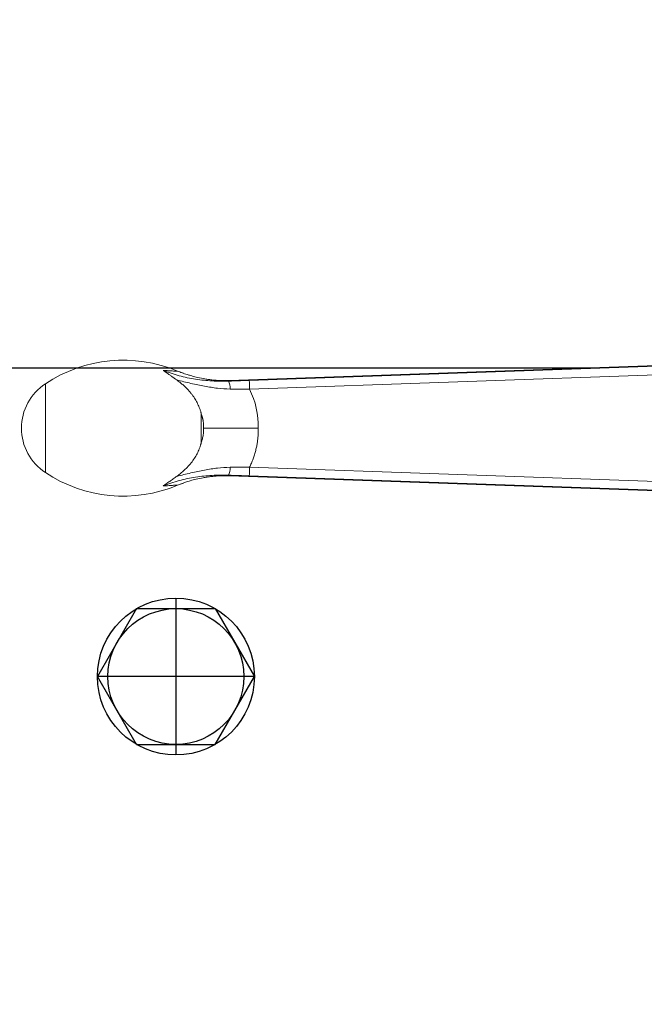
# Model space of a CAD drawing. Header units: metres. Extents: x 70279.8 to 70377.7, y 409251.8 to 409331.5.
# Tile 192 of 244: x 70323.525 to 70323.626, y 409326.008 to 409326.167. Entities that reach past the tile are written whole.
import ezdxf

# ---------------------------------------------------------------- set-up
doc = ezdxf.new("R2010")
doc.units = ezdxf.units.M
doc.linetypes.add('DASHED', pattern=[0.75, 0.5, -0.25])
doc.linetypes.add('TRATTOPUNTO', pattern=[25.4, 12.7, -6.35, 0, -6.35])

# ---------------------------------------------------------------- blocks, each defined once
blk = doc.blocks.new('A$C22F33A84')
at = {"color": 0, "linetype": 'Continuous'}
for p, q in [((1.7, 19.05), (12.7, 25.4)), ((23.7, 19.05), (12.7, 25.4)), ((1.7, 6.35), (1.7, 19.05)), ((23.7, 6.35), (23.7, 19.05)), ((1.7, 6.35), (12.7, 0)), ((23.7, 6.35), (12.7, 0))]:
    blk.add_line(p, q, dxfattribs=at)
blk.add_circle((12.7, 12.7), 12.7)
blk.add_circle((12.7, 12.7), 11, dxfattribs=at)
blk = doc.blocks.new('Reactor_20170118')
at = {"color": 7, "linetype": 'Continuous', "lineweight": 15, "ltscale": 0.1}
for p, q in [((258.7, 1508.93), (367.42, 1512.73)), ((261.87, 1508.96), (365.11, 1512.57)), ((250.27, 1510.47), (250.28, 1510.45)), ((250.28, 1510.45), (250.27, 1510.47)), ((251.22, 1510.1), (250.28, 1510.45)), ((251.21, 1510.11), (250.28, 1510.45)), ((261.92, 1507.54), (365.16, 1511.15)), ((228.9, 1508.42), (228.9, 1501.22)), ((254.1, 1498.94), (254.1, 1503.5)), ((228.9, 1501.22), (228.9, 1494.02)), ((365.16, 1491.29), (261.92, 1494.9)), ((250.28, 1491.99), (251.22, 1492.34)), ((250.28, 1491.99), (251.21, 1492.33)), ((367.42, 1489.71), (258.7, 1493.51)), ((365.11, 1489.87), (261.87, 1493.48)), ((250.27, 1491.97), (250.28, 1491.99)), ((250.28, 1491.99), (250.27, 1491.97))]:
    blk.add_line(p, q, dxfattribs=at)
at = {"color": 7, "ltscale": 0.1}
blk.add_line((-631, 1511), (317.98, 1511), dxfattribs=at)
at = {"color": 7, "linetype": 'TRATTOPUNTO', "ltscale": 0.1}
for p, q in [((250, 1473.7), (250, 1448.3)), ((262.7, 1461), (237.3, 1461))]:
    blk.add_line(p, q, dxfattribs=at)
at = {"color": 7, "linetype": 'Continuous', "lineweight": 15}
for centre, radius, start, end in [((241.5, 1489.42), 22.8, 67.3759, 123.5542), ((233.6, 1501.22), 8.6, 123.145, 236.855), ((256.52, 1507.73), 2.26, 355.7744, 29.2519), ((55.43, 1500.64), 206.61, 1.9148, 2.3088), ((241.5, 1513.02), 22.8, 236.4458, 292.6213), ((256.52, 1494.71), 2.26, 330.7481, 4.2256), ((55.43, 1501.8), 206.61, 357.6912, 358.0852)]:
    blk.add_arc(centre, radius, start, end, dxfattribs=at)
for points, knots in [([(250.14, 1509.02), (250.08, 1509.06), (249.96, 1509.15), (249.77, 1509.28), (249.58, 1509.42), (249.39, 1509.55), (249.19, 1509.7), (248.98, 1509.85), (248.73, 1510.03), (248.46, 1510.22), (248.19, 1510.4), (248.01, 1510.52), (247.92, 1510.58)], [0, 0, 0, 0, 0.076505, 0.155593, 0.237344, 0.321839, 0.409153, 0.499358, 0.615381, 0.749101, 0.874518, 1, 1, 1, 1]), ([(258.49, 1508.83), (257.6, 1508.8), (256.72, 1508.81), (254.97, 1508.92), (254.09, 1509.02), (252.75, 1509.22), (252.29, 1509.3), (251.39, 1509.48), (250.95, 1509.59), (250.07, 1509.82), (249.64, 1509.95), (248.78, 1510.25), (248.35, 1510.41), (247.92, 1510.58)], [0, 0, 0, 0, 0.25, 0.25, 0.5, 0.5, 0.625, 0.625, 0.75, 0.75, 0.875, 0.875, 1, 1, 1, 1]), ([(247.92, 1510.58), (248.15, 1510.56), (248.59, 1510.54), (249.17, 1510.5), (249.62, 1510.47), (249.95, 1510.45), (250.17, 1510.44), (250.28, 1510.44), (250.28, 1510.45), (250.28, 1510.45)], [0, 0, 0, 0, 0.203128, 0.388621, 0.559262, 0.704202, 0.839271, 0.979863, 1, 1, 1, 1]), ([(250.27, 1510.47), (250.38, 1510.42), (250.62, 1510.32), (251, 1510.18), (251.41, 1510.03), (251.85, 1509.88), (252.48, 1509.69), (253.33, 1509.46), (254.23, 1509.27), (255.02, 1509.14), (255.67, 1509.05), (256.36, 1508.98), (257.1, 1508.93), (257.88, 1508.91), (258.42, 1508.92), (258.7, 1508.93)], [0, 0, 0, 0, 0.043017, 0.08968, 0.140003, 0.193999, 0.251675, 0.36822, 0.501389, 0.57132, 0.646609, 0.727203, 0.813032, 0.904004, 1, 1, 1, 1]), ([(254.1, 1503.5), (254.1, 1503.51), (254.1, 1503.55), (254.09, 1503.6), (254.08, 1503.67), (254.06, 1503.74), (254.04, 1503.83), (254, 1503.97), (253.94, 1504.14), (253.85, 1504.42), (253.71, 1504.77), (253.47, 1505.29), (253.12, 1505.93), (252.7, 1506.56), (252.29, 1507.07), (251.92, 1507.48), (251.53, 1507.89), (251.1, 1508.28), (250.64, 1508.66), (250.31, 1508.9), (250.14, 1509.02)], [0, 0, 0, 0, 0.006007, 0.01377, 0.023343, 0.034757, 0.048037, 0.063205, 0.093999, 0.126131, 0.188336, 0.251883, 0.374355, 0.501089, 0.578929, 0.658689, 0.740537, 0.824618, 0.911065, 1, 1, 1, 1]), ([(250.14, 1509.02), (250.52, 1508.92), (250.9, 1508.83), (251.66, 1508.65), (252.04, 1508.56), (252.81, 1508.39), (253.19, 1508.3), (253.92, 1508.15), (254.29, 1508.08), (255.36, 1507.88), (256.05, 1507.77), (257.42, 1507.61), (258.09, 1507.57), (258.77, 1507.56)], [0, 0, 0, 0, 0.125, 0.125, 0.25, 0.25, 0.375, 0.375, 0.5, 0.5, 0.75, 0.75, 1, 1, 1, 1]), ([(258.49, 1508.83), (258.65, 1508.84), (258.98, 1508.85), (259.47, 1508.87), (259.96, 1508.89), (260.44, 1508.91), (260.92, 1508.93), (261.4, 1508.94), (261.71, 1508.95), (261.87, 1508.96)], [0, 0, 0, 0, 0.1467801, 0.2921317, 0.4361254, 0.5788336, 0.7203308, 0.8606935, 1, 1, 1, 1]), ([(258.7, 1508.93), (258.7, 1508.92), (258.7, 1508.92), (258.69, 1508.9), (258.67, 1508.89), (258.64, 1508.88), (258.6, 1508.86), (258.55, 1508.85), (258.51, 1508.84), (258.49, 1508.83)], [0, 0, 0, 0, 0.142811, 0.285433, 0.42799, 0.570603, 0.713395, 0.856487, 1, 1, 1, 1]), ([(254.47, 1501.22), (254.47, 1501.29), (254.48, 1501.44), (254.48, 1501.65), (254.47, 1501.86), (254.46, 1502.05), (254.44, 1502.23), (254.41, 1502.41), (254.38, 1502.57), (254.35, 1502.72), (254.31, 1502.86), (254.28, 1503), (254.24, 1503.12), (254.21, 1503.23), (254.17, 1503.33), (254.14, 1503.42), (254.11, 1503.47), (254.1, 1503.5)], [0, 0, 0, 0, 0.095504, 0.187031, 0.274543, 0.358002, 0.437375, 0.512628, 0.58373, 0.650652, 0.713366, 0.771847, 0.826072, 0.876018, 0.921667, 0.962999, 1, 1, 1, 1]), ([(254.1, 1498.94), (254.13, 1499), (254.18, 1499.14), (254.26, 1499.37), (254.34, 1499.65), (254.41, 1499.97), (254.46, 1500.35), (254.49, 1500.77), (254.47, 1501.06), (254.47, 1501.22)], [0, 0, 0, 0, 0.084601, 0.189006, 0.313023, 0.456422, 0.618932, 0.800242, 1, 1, 1, 1]), ([(254.47, 1501.22), (254.56, 1501.22), (254.76, 1501.22), (255.06, 1501.22), (255.39, 1501.22), (255.73, 1501.22), (256.1, 1501.22), (256.69, 1501.22), (257.54, 1501.22), (258.46, 1501.22), (259.24, 1501.22), (259.82, 1501.22), (260.45, 1501.22), (261.12, 1501.22), (261.82, 1501.22), (262.57, 1501.22), (263.08, 1501.22), (263.34, 1501.22)], [0, 0, 0, 0, 0.036971, 0.075839, 0.116604, 0.159265, 0.203824, 0.250278, 0.368433, 0.500801, 0.561061, 0.625006, 0.692635, 0.763949, 0.838948, 0.917631, 1, 1, 1, 1]), ([(261.92, 1494.9), (261.98, 1495.01), (262.08, 1495.23), (262.23, 1495.56), (262.37, 1495.9), (262.49, 1496.24), (262.61, 1496.58), (262.73, 1496.92), (262.83, 1497.27), (262.92, 1497.62), (263.03, 1498.07), (263.14, 1498.62), (263.23, 1499.26), (263.3, 1499.91), (263.34, 1500.57), (263.34, 1501), (263.34, 1501.22)], [0, 0, 0, 0, 0.055742, 0.11135, 0.166861, 0.222312, 0.277743, 0.333191, 0.388694, 0.444289, 0.500015, 0.600194, 0.700061, 0.799836, 0.899742, 1, 1, 1, 1]), ([(250.14, 1493.42), (250.23, 1493.49), (250.41, 1493.62), (250.68, 1493.82), (250.93, 1494.03), (251.18, 1494.24), (251.41, 1494.45), (251.64, 1494.67), (251.85, 1494.88), (252.06, 1495.11), (252.25, 1495.33), (252.44, 1495.56), (252.74, 1495.95), (253.12, 1496.51), (253.47, 1497.15), (253.71, 1497.68), (253.85, 1498.02), (253.94, 1498.3), (254, 1498.49), (254.05, 1498.65), (254.08, 1498.77), (254.1, 1498.86), (254.1, 1498.92), (254.1, 1498.94)], [0, 0, 0, 0, 0.0487597, 0.0967659, 0.1440373, 0.1905931, 0.2364537, 0.2816403, 0.3261754, 0.3700827, 0.4133878, 0.4561178, 0.4983017, 0.6255985, 0.7486092, 0.812026, 0.8741165, 0.906222, 0.9369977, 0.9589678, 0.9767307, 0.9903662, 1, 1, 1, 1]), ([(258.77, 1494.88), (258.09, 1494.87), (257.42, 1494.83), (256.05, 1494.67), (255.36, 1494.56), (254.29, 1494.36), (253.92, 1494.29), (253.19, 1494.14), (252.81, 1494.05), (252.04, 1493.88), (251.66, 1493.79), (250.9, 1493.61), (250.52, 1493.52), (250.14, 1493.42)], [0, 0, 0, 0, 0.25, 0.25, 0.5, 0.5, 0.625, 0.625, 0.75, 0.75, 0.875, 0.875, 1, 1, 1, 1]), ([(247.92, 1491.86), (248.35, 1492.03), (248.77, 1492.19), (249.64, 1492.48), (250.07, 1492.62), (250.95, 1492.85), (251.39, 1492.96), (252.29, 1493.14), (252.75, 1493.22), (254.09, 1493.42), (254.97, 1493.52), (256.72, 1493.63), (257.6, 1493.64), (258.49, 1493.61)], [0, 0, 0, 0, 0.125, 0.125, 0.25, 0.25, 0.375, 0.375, 0.5, 0.5, 0.75, 0.75, 1, 1, 1, 1]), ([(247.92, 1491.86), (247.98, 1491.9), (248.1, 1491.98), (248.28, 1492.1), (248.48, 1492.24), (248.72, 1492.41), (249, 1492.61), (249.29, 1492.81), (249.58, 1493.02), (249.86, 1493.23), (250.05, 1493.36), (250.14, 1493.42)], [0, 0, 0, 0, 0.083839, 0.167465, 0.250871, 0.376525, 0.500765, 0.634944, 0.762705, 0.8843, 1, 1, 1, 1]), ([(258.7, 1493.51), (258.54, 1493.52), (258.24, 1493.52), (257.8, 1493.52), (257.37, 1493.52), (256.95, 1493.5), (256.54, 1493.47), (256.15, 1493.44), (255.78, 1493.4), (255.42, 1493.36), (255.07, 1493.31), (254.73, 1493.26), (254.14, 1493.15), (253.33, 1492.98), (252.38, 1492.73), (251.57, 1492.47), (250.89, 1492.22), (250.47, 1492.05), (250.27, 1491.97)], [0, 0, 0, 0, 0.052943, 0.104416, 0.154396, 0.202865, 0.249806, 0.295202, 0.339041, 0.381311, 0.422004, 0.461111, 0.498625, 0.631708, 0.748337, 0.842217, 0.926087, 1, 1, 1, 1]), ([(258.49, 1493.61), (258.51, 1493.6), (258.55, 1493.59), (258.6, 1493.58), (258.64, 1493.56), (258.67, 1493.55), (258.69, 1493.54), (258.7, 1493.52), (258.7, 1493.52), (258.7, 1493.51)], [0, 0, 0, 0, 0.143513, 0.286605, 0.429397, 0.57201, 0.714567, 0.857189, 1, 1, 1, 1]), ([(261.87, 1493.48), (261.73, 1493.48), (261.46, 1493.49), (261.04, 1493.51), (260.62, 1493.53), (260.2, 1493.54), (259.77, 1493.56), (259.35, 1493.57), (258.92, 1493.59), (258.63, 1493.6), (258.49, 1493.61)], [0, 0, 0, 0, 0.121837, 0.244475, 0.367967, 0.492365, 0.617718, 0.744076, 0.871488, 1, 1, 1, 1]), ([(250.28, 1491.99), (250.28, 1491.99), (250.28, 1492), (250.17, 1492), (249.95, 1491.99), (249.55, 1491.97), (248.89, 1491.92), (248.26, 1491.88), (247.92, 1491.86)], [0, 0, 0, 0, 0.020594, 0.161862, 0.296299, 0.440535, 0.701902, 1, 1, 1, 1])]:
    blk.add_open_spline(points, degree=3, knots=knots, dxfattribs=at)
for points in [[(258.77, 1507.56), (259.82, 1507.55), (260.87, 1507.54), (261.92, 1507.54)], [(263.34, 1501.22), (263.37, 1503.41), (262.89, 1505.57), (261.92, 1507.54)], [(261.92, 1494.9), (260.87, 1494.9), (259.82, 1494.89), (258.77, 1494.88)]]:
    blk.add_open_spline(points, degree=3, dxfattribs=at)
at = {"color": 7, "rotation": 270}
blk.add_blockref('A$C22F33A84', (237.3, 1473.7), dxfattribs=at)

msp = doc.modelspace()

# ---------------------------------------------------------------- hatches: boundary and pattern name
at = {"linetype": 'DASHED'}
h = msp.add_hatch(dxfattribs=at)
h.set_pattern_fill('ANSI31', color=256)
h.set_pattern_definition([(45, (70275, 409260.7), (-0.08838835, 0.08838835), [])])
h.paths.add_polyline_path([(70318.6, 409327.65), (70318.6, 409321.45981, -0.267949), (70318.9, 409321.45981), (70318.9, 409327.35), (70323.54019, 409327.35, -0.131652), (70323.5, 409327.5, -0.131652), (70323.54019, 409327.65)])

# ---------------------------------------------------------------- block references
at = {"xscale": 0.001, "yscale": 0.001, "zscale": 0.001}
msp.add_blockref('Reactor_20170118', (70323.3, 409324.6), dxfattribs=at)

doc.saveas('drawing.dxf')
